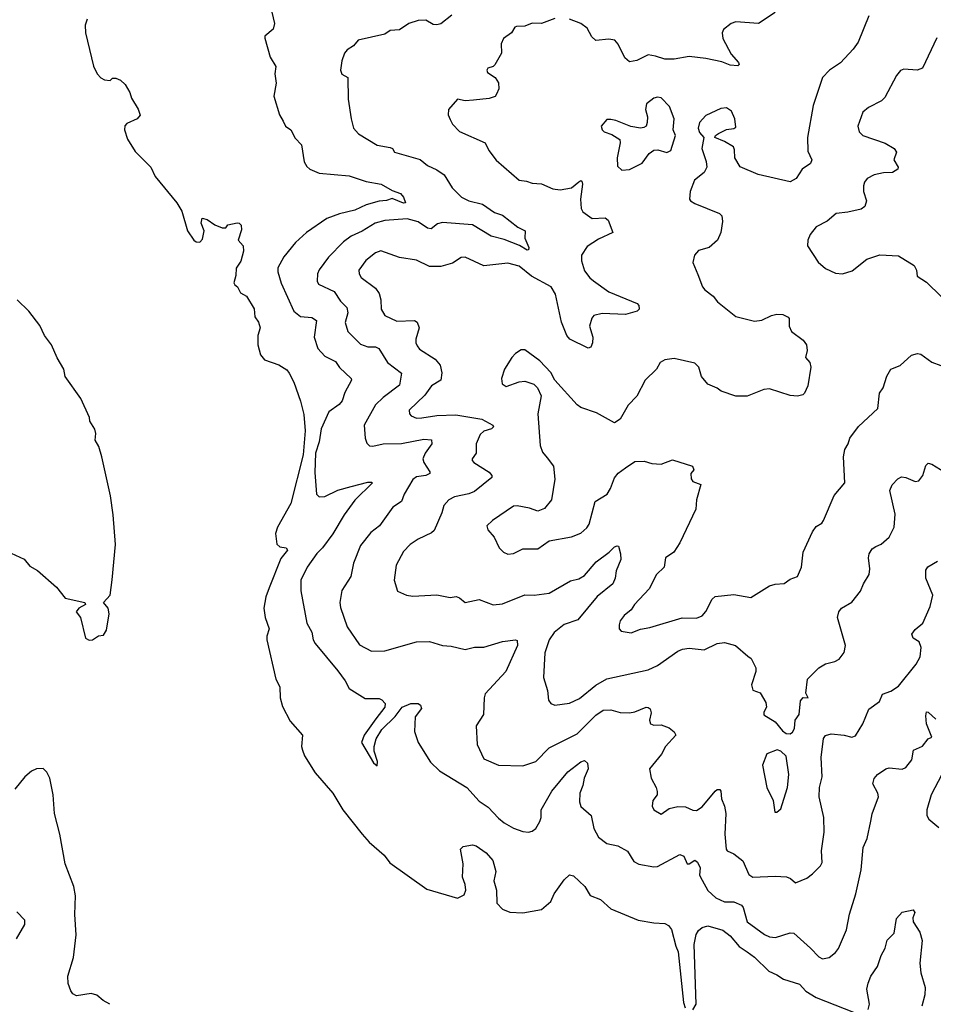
# Model space of a CAD drawing. Extents: x 2133489 to 2292442, y 756223 to 916462.
# Tile 192 of 256: x 2220211 to 2225102, y 820754 to 826025. Entities that reach past the tile are written whole.
import ezdxf

# ---------------------------------------------------------------- set-up
doc = ezdxf.new("R2010")
doc.units = 0

msp = doc.modelspace()

# ---------------------------------------------------------------- linework, layer by layer
at = {"layer": '0CON20XD'}
for points in [[(2221554.3, 826095), (2221575.5, 826005), (2221567.5, 825975), (2221524.1, 825935.9), (2221523.6, 825926.4), (2221551.9, 825825), (2221582.2, 825775), (2221576.2, 825735), (2221584.5, 825685), (2221571.5, 825615), (2221601.4, 825515), (2221622.1, 825482.1), (2221633.8, 825455), (2221663.3, 825435), (2221685, 825390), (2221720, 825355), (2221734.5, 825264.5), (2221748.7, 825238.7), (2221764.5, 825224.5), (2221815, 825204.3), (2221975, 825189.6), (2222065, 825159.7), (2222146.7, 825145), (2222205, 825110), (2222248.8, 825095), (2222266, 825075), (2222276.2, 825045), (2222265, 825043.1), (2222205, 825067.1), (2222175, 825057.3), (2222135, 825054.2), (2222065, 825033.8), (2222005, 825005.2), (2221923.4, 824986.6), (2221855, 824961.2), (2221746.9, 824885), (2221687.4, 824832.6), (2221625, 824755.8), (2221593.8, 824696.2), (2221592.7, 824675), (2221610.5, 824615), (2221677.8, 824465), (2221715, 824436.5), (2221775, 824430), (2221800, 824415), (2221787.3, 824325), (2221806.7, 824265), (2221844.7, 824224.7), (2221901.9, 824195), (2221923.7, 824163.7), (2221986, 824105), (2221987.5, 824095), (2221951.5, 824028.5), (2221937.3, 823985), (2221921.5, 823965), (2221866.1, 823925), (2221825.2, 823835), (2221814.3, 823765), (2221793.8, 823705), (2221790.4, 823600.4), (2221800.6, 823485), (2221815, 823471.4), (2221845, 823473.1), (2221914.1, 823505.9), (2221985.4, 823525.4), (2222075, 823548.5), (2222095, 823550), (2222100, 823545), (2222005, 823453.1), (2221947.5, 823375), (2221888.1, 823271.9), (2221832.8, 823197.2), (2221801.9, 823168.1), (2221750.5, 823095), (2221716.2, 823025), (2221716.9, 822966.9), (2221748.8, 822795), (2221775, 822746), (2221782.5, 822705), (2221793.3, 822685), (2221915, 822540), (2221954.2, 822485), (2221975, 822444), (2222061.2, 822391.2), (2222135, 822390.8), (2222150, 822385), (2222166.7, 822365), (2222166, 822345), (2222118.3, 822281.7), (2222054.4, 822195), (2222041.2, 822155), (2222105, 822047.5), (2222125, 822030), (2222126.2, 822053.8), (2222109.5, 822109.5), (2222108.1, 822135), (2222119.4, 822175), (2222149.5, 822225), (2222221.9, 822295), (2222258, 822345), (2222305, 822364), (2222343.9, 822363.9), (2222357.5, 822355), (2222361.7, 822338.3), (2222327.4, 822292.6), (2222324.4, 822215), (2222344.3, 822155), (2222409.8, 822049.8), (2222458.6, 822005), (2222604.7, 821914.7), (2222671.5, 821841.5), (2222719.5, 821809.5), (2222775, 821750), (2222805, 821726.5), (2222855, 821696.4), (2222905, 821678.9), (2222934.3, 821675.7), (2222955, 821680.8), (2222975, 821696), (2222996.4, 821733.6), (2223003.1, 821755), (2223003.1, 821795), (2223060, 821895), (2223145, 821998.2), (2223215, 822052.2), (2223235, 822059.2), (2223250, 822045), (2223253.6, 822015), (2223232.3, 821965), (2223225.4, 821925), (2223210, 821885), (2223207.8, 821837.8), (2223215, 821813.8), (2223271.2, 821765), (2223284.4, 821695), (2223308.8, 821648.8), (2223355, 821615.5), (2223413.2, 821603.2), (2223465, 821573.8), (2223498.7, 821518.7), (2223525, 821504.5), (2223605, 821490), (2223625, 821491.5), (2223745, 821555.8), (2223766.5, 821546.5), (2223785, 821506.7), (2223795, 821506.2), (2223825, 821526), (2223838.8, 821515), (2223853.8, 821485), (2223850.4, 821445), (2223865, 821419.5), (2223895, 821364.4), (2223938, 821325), (2223985, 821302.9), (2224035, 821302), (2224075, 821284.5), (2224085, 821272), (2224106.2, 821195), (2224197.8, 821127.8), (2224225, 821116.1), (2224257.2, 821112.8), (2224335, 821137.8), (2224355, 821135.6), (2224445.3, 821055.3), (2224488.3, 821008.3), (2224508.3, 820998.3), (2224545, 821004), (2224578.7, 821031.3), (2224595, 821053.8), (2224637.2, 821152.8), (2224653.4, 821236.6), (2224688.1, 821345), (2224716.4, 821473.6), (2224725.7, 821594.3), (2224747.9, 821642.1), (2224767.8, 821735), (2224775.5, 821774.5), (2224808.6, 821865), (2224805.7, 821885), (2224778.1, 821935), (2224785, 821963.3), (2224803.8, 821985), (2224847.5, 822015), (2224865, 822020), (2224935, 822013.8), (2224955, 822022), (2224987.6, 822062.4), (2224996.2, 822115), (2225045, 822135.6), (2225075, 822176), (2225093.3, 822185), (2225066, 822255), (2225061.2, 822298.8), (2225065, 822320), (2225075, 822317.5), (2225115, 822280)], [(2220571.4, 826028.6), (2220561.1, 825995), (2220562.9, 825955), (2220605.9, 825775.9), (2220626.2, 825735), (2220645, 825713.3), (2220665, 825702.5), (2220695, 825700), (2220708.3, 825711.7), (2220725, 825712.5), (2220750.7, 825700.7), (2220775, 825677.5), (2220800, 825635), (2220810, 825605), (2220845.9, 825545.9), (2220856.2, 825513.8), (2220840, 825495), (2220785, 825470), (2220774, 825456), (2220772, 825435), (2220788.1, 825385), (2220829.5, 825319.5), (2220912.9, 825235), (2220936.4, 825186.4), (2221052.9, 825045), (2221079.7, 824999.7), (2221110, 824895), (2221144, 824845), (2221155.9, 824835.9), (2221175, 824834), (2221190.5, 824849.5), (2221198.8, 824895), (2221183.3, 824935), (2221187.5, 824962.5), (2221215, 824955.7), (2221256.4, 824926.4), (2221295, 824911.2), (2221315, 824910), (2221325, 824926.2), (2221375, 824936.7), (2221386.1, 824936.1), (2221396.7, 824925), (2221399.3, 824900.7), (2221380, 824845), (2221406.7, 824815), (2221408.8, 824785), (2221395, 824732.5), (2221370, 824695), (2221368.8, 824655), (2221357, 824617), (2221362.5, 824605), (2221377.5, 824595), (2221393.6, 824563.6), (2221426, 824545), (2221466.4, 824476.4), (2221469.2, 824435), (2221489.2, 824405), (2221498, 824375), (2221486.2, 824335), (2221486.2, 824285), (2221500.3, 824230.3), (2221521.2, 824205), (2221598.3, 824178.3), (2221640.3, 824150.3), (2221653.2, 824133.2), (2221679.2, 824085), (2221715, 823982.5), (2221731.3, 823911.3), (2221739.4, 823825), (2221728.5, 823695), (2221663.4, 823435), (2221591, 823309), (2221580.2, 823275), (2221587.8, 823217.8), (2221603.6, 823203.6), (2221637, 823197), (2221644, 823185), (2221609.2, 823140.8), (2221546.2, 822983.8), (2221529.1, 822935), (2221517.7, 822875), (2221525.5, 822825), (2221547.1, 822765), (2221534.5, 822725), (2221534.5, 822705.5), (2221582.2, 822495), (2221603, 822453), (2221604.6, 822395), (2221618.8, 822348.8), (2221659.4, 822269.4), (2221725.6, 822195.6), (2221720, 822135), (2221725, 822114), (2221735.4, 822085), (2221792.7, 821992.7), (2221887.9, 821885), (2221941.5, 821795), (2222045.2, 821665.2), (2222082.7, 821622.7), (2222162.2, 821552.2), (2222192.3, 821512.3)], [(2222525, 826049.4), (2222465, 826003.3), (2222445, 825996.7), (2222425, 826000), (2222385, 826022.5), (2222345, 826020.6), (2222294.6, 826005.4), (2222245, 825971.4), (2222195, 825967.1), (2222165, 825947.5), (2222023.3, 825915), (2221998.8, 825885), (2221965, 825864), (2221949.2, 825845), (2221935.7, 825805), (2221929.2, 825755), (2221935, 825733.3), (2221967.5, 825715), (2221969.5, 825599.5), (2221986, 825495), (2221998.8, 825445), (2222025, 825413.8), (2222125, 825352.5), (2222195, 825341.2), (2222206.7, 825335), (2222217.5, 825315), (2222355, 825277.1), (2222395, 825243.8), (2222445, 825221.2), (2222482.9, 825195), (2222527.1, 825125), (2222575.6, 825075), (2222614.8, 825054.8), (2222688.3, 825038.3), (2222752.1, 824992.1), (2222795, 824979.4), (2222878, 824915), (2222916.7, 824895), (2222916, 824855), (2222935.8, 824805), (2222935, 824792.5), (2222928, 824792), (2222886.3, 824816.3), (2222805, 824847.8), (2222735, 824865.4), (2222635, 824926.4), (2222475, 824940.2), (2222447.1, 824932.9), (2222413.9, 824906.1), (2222395, 824909.6), (2222345, 824943.3), (2222285, 824959.8), (2222165, 824949.3), (2222113.6, 824936.4), (2222045, 824892.3), (2221985, 824865.5), (2221943.7, 824836.3), (2221865, 824753.1), (2221813.5, 824686.5), (2221804.6, 824665.4), (2221802.7, 824625), (2221809.8, 824609.8), (2221895, 824569.5), (2221929.1, 824519.1), (2221962.9, 824485), (2221968.2, 824455), (2221953.2, 824403.2), (2221967.8, 824355), (2222035, 824288.2), (2222075, 824274.5), (2222115, 824272.9), (2222134.3, 824265), (2222180.5, 824190.5), (2222255, 824132), (2222245, 824069.4), (2222157.5, 824002.5), (2222116.5, 823963.5), (2222055.5, 823855), (2222060, 823785), (2222068.9, 823758.9), (2222084.4, 823744.4), (2222102.2, 823742.2), (2222156, 823754), (2222255, 823756.5), (2222375, 823779.6), (2222415, 823775.8), (2222417.5, 823755), (2222380.9, 823705), (2222370, 823675), (2222374.6, 823655), (2222407.1, 823605), (2222407.5, 823595), (2222385.3, 823584.7), (2222335, 823577.7), (2222315, 823564.3), (2222270, 823485), (2222254.2, 823445), (2222208, 823415), (2222136.7, 823315), (2222090.7, 823279.3), (2222035, 823210.8), (2221997.5, 823115), (2221983.1, 823045), (2221935, 822970), (2221925.5, 822905), (2221927.6, 822877.6), (2221964.4, 822775), (2222029.4, 822679.4), (2222095, 822644.4), (2222165, 822646.4), (2222334.5, 822695.5), (2222405, 822696.9), (2222474.5, 822674.5), (2222521.3, 822671.3), (2222595, 822653.3), (2222645, 822666.7), (2222695, 822666.5), (2222795, 822695.6), (2222865, 822705.8), (2222875, 822702.5), (2222875.5, 822674.5), (2222814, 822536), (2222703, 822417), (2222697.1, 822395), (2222693.3, 822305), (2222654.3, 822245), (2222660.6, 822145), (2222695, 822068), (2222775, 822034.2), (2222905, 822030), (2222975, 822054.4), (2223045, 822126.7), (2223195, 822202.1), (2223295, 822301.5), (2223335, 822328.2), (2223375, 822331.5), (2223425, 822315.5), (2223475.9, 822314.1), (2223505, 822319.6), (2223565, 822345.6), (2223575, 822344), (2223585.7, 822335.7), (2223590.8, 822315), (2223582, 822275), (2223587.5, 822255), (2223605, 822248.8), (2223645, 822250.8), (2223687.5, 822235), (2223715, 822212.5), (2223723.8, 822195), (2223668.6, 822135), (2223646.9, 822093.1), (2223582, 822015), (2223590.8, 821965), (2223619.2, 821915), (2223624.2, 821894.2), (2223623.8, 821875), (2223601.2, 821845), (2223597.5, 821815), (2223606.2, 821795), (2223645, 821772.5), (2223688.3, 821801.7), (2223735, 821814), (2223775, 821811.9), (2223815, 821793.1), (2223835, 821790.9), (2223865, 821811.3), (2223935, 821894.5), (2223945, 821903.3), (2223958.8, 821905), (2223965.4, 821895.4), (2223967.7, 821855), (2223984.2, 821815), (2223991.4, 821775), (2223985.4, 821665), (2223993.1, 821585), (2223999.2, 821575), (2224035, 821559.2), (2224083, 821523), (2224115, 821448.9), (2224135, 821434.6), (2224255, 821440.6), (2224315.8, 821435.8), (2224337.3, 821427.3), (2224365, 821403.8), (2224425, 821429.2), (2224455, 821452), (2224498, 821495), (2224506.6, 821513.4), (2224503.1, 821575), (2224518, 821675), (2224516.4, 821755), (2224491.1, 821865), (2224491.9, 821915), (2224507.9, 821972.1), (2224500.9, 822075), (2224513.3, 822176.7), (2224525, 822193.1), (2224555, 822202.9), (2224625, 822195.6), (2224665, 822184.3), (2224685, 822190.8), (2224724.4, 822255), (2224756.2, 822335), (2224814, 822375), (2224830, 822415), (2224875, 822430), (2224915, 822457.5), (2225010.6, 822575), (2225031.1, 822615), (2225037.5, 822665), (2225025.8, 822695), (2224993.9, 822713.9), (2224986.9, 822735), (2225005, 822761.4), (2225046.7, 822795), (2225085, 822883.8), (2225099.1, 822945), (2225061.8, 823035), (2225062.3, 823077.7), (2225073.1, 823096.9), (2225123.6, 823126.4)], [(2223075, 826030.9), (2223005, 826005.3), (2222955, 826006.8), (2222915, 825990), (2222870.7, 825989.3), (2222862.3, 825985), (2222844.2, 825955), (2222801.2, 825925), (2222788, 825895), (2222790, 825845), (2222755, 825783.8), (2222745, 825774.2), (2222716.7, 825765), (2222711.4, 825755), (2222715, 825742.5), (2222756.2, 825715), (2222775, 825687.5), (2222776, 825655), (2222763.6, 825626.4), (2222756.1, 825613.9), (2222725, 825603.3), (2222640, 825595), (2222595, 825591.2), (2222555, 825600), (2222506.2, 825545), (2222504, 825516), (2222515, 825490), (2222528, 825465), (2222565, 825426), (2222703.8, 825365), (2222722.5, 825325), (2222762.6, 825272.6), (2222885, 825165.7), (2222925, 825161.4), (2222955, 825150), (2223005, 825145.8), (2223065, 825120), (2223105, 825114.4), (2223165, 825125.7), (2223205, 825157.5), (2223215, 825163.8), (2223220.7, 825160.7), (2223224.2, 825144.2), (2223213.1, 825065), (2223217.5, 825015), (2223225.7, 824995.7), (2223275, 824961.5), (2223345, 824964.2), (2223362.1, 824952.1), (2223386.7, 824885), (2223310.2, 824849.8), (2223249.8, 824810.2), (2223218.5, 824765), (2223218.5, 824735), (2223235, 824681.2), (2223263, 824643), (2223283.3, 824626.7), (2223365, 824568.9), (2223516.7, 824505), (2223526.2, 824495), (2223526.7, 824475), (2223515.9, 824464.1), (2223453.6, 824446.4), (2223328.6, 824451.4), (2223285, 824441.4), (2223273.4, 824426.6), (2223261.4, 824385), (2223280, 824325), (2223278, 824295), (2223268.6, 824271.4), (2223255, 824266.2), (2223156.2, 824315), (2223139.4, 824335), (2223111.1, 824405), (2223078.9, 824555), (2223055.4, 824595), (2222951.3, 824651.3), (2222885, 824705.6), (2222825, 824721.2), (2222695, 824707.2), (2222595, 824754.3), (2222575, 824751.4), (2222528.6, 824721.4)], [(2224756, 826045), (2224700, 825905), (2224673.5, 825866.5), (2224605, 825794.2), (2224546.2, 825755), (2224508.8, 825715), (2224458.6, 825565), (2224428.6, 825395), (2224430.7, 825320.7), (2224452, 825275), (2224444, 825255), (2224400, 825225), (2224368, 825175), (2224335, 825156.9), (2224165, 825196.7), (2224067.6, 825237.6), (2224039.2, 825285), (2224038.3, 825328.3), (2224032, 825345), (2223985, 825373.3), (2223932.5, 825395), (2223936.2, 825405), (2223951.2, 825415), (2223995, 825436.5), (2224035, 825441.9), (2224045, 825450), (2224040, 825495), (2224022.5, 825535), (2223995, 825552.9), (2223965, 825549.2), (2223885, 825512.9), (2223851.1, 825475), (2223843.1, 825445), (2223851.1, 825421.1), (2223873.3, 825395), (2223862, 825335), (2223886.2, 825265), (2223888.8, 825235), (2223875, 825206.7), (2223823.9, 825166.1), (2223800, 825105), (2223797.5, 825065), (2223802.5, 825055), (2223825, 825041.2), (2223957.6, 824987.6), (2223970, 824975), (2223974, 824945), (2223964, 824885), (2223946.2, 824845), (2223902.5, 824805), (2223845, 824790), (2223824.2, 824765), (2223814, 824725), (2223841.4, 824661.4), (2223865.8, 824595.8), (2223878.8, 824578.8), (2223924.3, 824544.3), (2223946.7, 824515), (2224045, 824436), (2224145, 824410.8), (2224184.1, 824415.9), (2224235, 824442), (2224265, 824448), (2224296.1, 824446.1), (2224325, 824432.5), (2224330, 824425), (2224330, 824385), (2224342.5, 824355), (2224405, 824310), (2224422.5, 824285), (2224426.2, 824255), (2224417, 824217), (2224440.7, 824190.7), (2224446.2, 824165), (2224430, 824065), (2224412.5, 824025), (2224403.6, 824016.4), (2224375, 824010), (2224335, 824013.3), (2224225, 824048.8), (2224195, 824046.2), (2224105, 824010), (2224045, 824010), (2223966.1, 824036.1), (2223945, 824053.3), (2223895, 824073.8), (2223861.2, 824115), (2223846, 824165), (2223825, 824186), (2223715, 824210.8), (2223665, 824204.2), (2223640.3, 824189.7), (2223620, 824155), (2223560, 824095), (2223515, 824010), (2223468.3, 823961.7), (2223425, 823886.7), (2223395, 823866.7), (2223299.8, 823919.8), (2223215, 823949.2), (2223195, 823964), (2223075.7, 824095.7), (2223055, 824136.2), (2222995, 824198), (2222915, 824257.5), (2222895, 824257.5), (2222865, 824237.5), (2222845, 824217.5), (2222805.7, 824154.3), (2222791.2, 824105), (2222793.8, 824075), (2222815, 824061.2), (2222884.4, 824085.6), (2222915, 824089.2), (2222964.2, 824074.2), (2222983.8, 824055), (2223002.3, 824012.3), (2222985.6, 823915), (2222997.5, 823745), (2223010.7, 823710.7), (2223035, 823680), (2223069.2, 823635), (2223075.6, 823565), (2223057.5, 823455), (2223021.2, 823408.8), (2222985, 823394.2), (2222940.5, 823410.5), (2222875, 823422.5), (2222855, 823420), (2222742, 823345), (2222712.5, 823315), (2222718, 823295), (2222750.8, 823255), (2222777.6, 823197.6), (2222801.2, 823175), (2222825, 823164.4), (2222855, 823167.8), (2222905, 823193.1), (2222985, 823192.5), (2223045, 823235.8), (2223165.9, 823255.9), (2223215, 823277.1), (2223247.1, 823305), (2223260, 823325), (2223291.1, 823445), (2223355.6, 823485), (2223374.6, 823515.4), (2223395, 823572), (2223415, 823597.5), (2223454.5, 823625.5), (2223505, 823660), (2223555, 823661.9), (2223595, 823650), (2223645, 823645.6), (2223705, 823668.8), (2223812.5, 823635), (2223820, 823615), (2223803.8, 823595), (2223805, 823567.5), (2223815, 823553.8), (2223857, 823537), (2223833.8, 823455), (2223831.2, 823405), (2223745.8, 823224.2), (2223713.1, 823175), (2223667.5, 823145), (2223661.2, 823095), (2223620.5, 823055), (2223581.7, 822978.3), (2223501.9, 822895), (2223485, 822866.2), (2223446.2, 822835), (2223425, 822807.5), (2223420, 822785), (2223420, 822765), (2223431.2, 822751.2), (2223485, 822742.5), (2223535, 822762.5), (2223585, 822770.8), (2223757.3, 822822.7)], [(2224255.8, 826064.2), (2224165.5, 826004.5), (2224045, 826012.7), (2224020, 826005), (2223978, 825972), (2223971.5, 825955), (2223975.5, 825925), (2224020.4, 825840.4), (2224060, 825795), (2224062.5, 825785), (2224055, 825777.5), (2224015, 825780.8), (2223969.7, 825799.7), (2223885, 825816.9), (2223795, 825828.1), (2223715, 825814.4), (2223665, 825814.4), (2223615, 825830.6), (2223575, 825836), (2223515, 825806.2), (2223475, 825800), (2223450.3, 825820.3), (2223415, 825893.3), (2223397.5, 825915), (2223365, 825920.8), (2223295, 825914.2), (2223273.7, 825933.7), (2223248.8, 825978.8), (2223215, 826004.4), (2223155, 826027.5)], [(2225121.7, 825928.3), (2225045, 825766), (2225015, 825755.6), (2224945, 825760.8), (2224927, 825753), (2224905, 825726.2), (2224842, 825608), (2224825, 825591.4), (2224755, 825554.3), (2224725, 825530.8), (2224697.1, 825455), (2224704.3, 825424.3), (2224725.5, 825405.5), (2224845, 825363.3), (2224892.5, 825335), (2224905.8, 825315), (2224890, 825275), (2224913.3, 825235), (2224912.5, 825225), (2224883.8, 825206.2), (2224835, 825205.6), (2224785, 825194.4), (2224748.6, 825175), (2224733.1, 825155), (2224728.9, 825135), (2224728.9, 825105), (2224744.4, 825055), (2224736, 825025), (2224715, 825010), (2224645, 824994.3), (2224582.1, 824987.9), (2224533, 824947), (2224475, 824915.7), (2224442, 824875), (2224430, 824845), (2224429.2, 824815), (2224485, 824727.1), (2224525, 824692.9), (2224578.6, 824668.6), (2224615, 824664.5), (2224668.5, 824681.5), (2224746.6, 824743.4), (2224815, 824765.8), (2224915, 824761.2), (2224999.1, 824709.1), (2225012, 824685), (2225015, 824652.5), (2225065, 824620), (2225143.7, 824543.7)], [(2223435, 825220), (2223475, 825223.5), (2223543.3, 825256.7), (2223581.7, 825308.3), (2223605, 825326.2), (2223627.7, 825327.7), (2223675, 825313.3), (2223696.7, 825325), (2223722.5, 825405), (2223710, 825435), (2223714.3, 825495), (2223690.2, 825560.2), (2223645, 825607.1), (2223625, 825610.6), (2223605, 825605.6), (2223566.9, 825575), (2223561.4, 825545), (2223572, 825505), (2223570, 825475), (2223564.2, 825455.8), (2223552.5, 825447.5), (2223535, 825444.2), (2223483.2, 825453.2), (2223402.5, 825485), (2223375, 825490), (2223355, 825490), (2223323.3, 825455), (2223328.8, 825435), (2223340, 825425), (2223380.3, 825410.3), (2223423.8, 825383.8), (2223426, 825365), (2223410, 825285), (2223411.7, 825241.7), (2223435, 825220)], [(2222528.6, 824721.4), (2222465, 824704.4), (2222405, 824703.1), (2222335, 824738.1), (2222245, 824752.7), (2222145, 824787.5), (2222115, 824776.5), (2222063.5, 824736.5), (2222027.1, 824685), (2222028.1, 824665), (2222038.6, 824645), (2222115, 824587.8), (2222135, 824558.6), (2222144.6, 824525), (2222146.5, 824475), (2222165, 824441.4), (2222230.8, 824410.8), (2222324.3, 824414.3), (2222338.8, 824405), (2222349.4, 824375), (2222332.5, 824315), (2222331.5, 824295), (2222338.6, 824278.6), (2222352.1, 824262.1), (2222435, 824207.5), (2222462.2, 824175), (2222470.6, 824135), (2222465.5, 824094.5), (2222415.5, 824064.5), (2222380.5, 824015), (2222295.8, 823935), (2222297.5, 823915), (2222306.2, 823905), (2222335, 823891.5), (2222363.6, 823893.6), (2222445, 823906.2), (2222545, 823909.3), (2222685, 823885.9), (2222744.3, 823855), (2222746.9, 823845), (2222737.1, 823835), (2222695, 823822.2), (2222676.7, 823805), (2222655.6, 823755), (2222655.5, 823704.5), (2222632.5, 823675), (2222632.5, 823665), (2222642, 823655), (2222725, 823602.5), (2222738, 823585), (2222738, 823575), (2222645, 823498.5), (2222615, 823486.4), (2222538.8, 823471.2), (2222508.6, 823455), (2222481.1, 823425), (2222471.4, 823385), (2222429.4, 823290.6), (2222415, 823278.1), (2222344.2, 823245), (2222301.2, 823215), (2222265, 823178.8), (2222225.8, 823105), (2222215.8, 823025), (2222233.8, 822965), (2222282.5, 822945), (2222315, 822938.6), (2222444.3, 822945.7), (2222515, 822931.4), (2222547, 822937), (2222565, 822930.8), (2222595, 822906), (2222670.5, 822920.5), (2222745, 822892.2), (2222795, 822898.5), (2222915, 822946.5), (2222965, 822943.8), (2223045, 822955.4), (2223159.2, 823020.8), (2223205, 823032.5), (2223235, 823048.9), (2223297.9, 823122.1), (2223367.5, 823175), (2223395, 823203.8), (2223408.8, 823208.8), (2223415.9, 823205.9), (2223427.5, 823165), (2223428.6, 823135), (2223404.6, 823075.4), (2223398.6, 823035), (2223386.7, 823005), (2223301.8, 822938.2), (2223198.4, 822811.6), (2223125, 822787.5), (2223072.3, 822745), (2223046.2, 822705), (2223022.2, 822635), (2223014.6, 822504.6), (2223037.5, 822435), (2223041.9, 822381.9), (2223053.8, 822365), (2223075, 822355.7), (2223155, 822366.9), (2223208.3, 822391.7), (2223295, 822462.7), (2223355, 822497.3), (2223576.2, 822545), (2223625, 822567.8), (2223734.7, 822645.3), (2223760, 822655), (2223795, 822660), (2223875, 822651.8), (2223945, 822685.6), (2223985, 822691.4), (2224043.3, 822675), (2224108.3, 822618.3), (2224127.5, 822605), (2224152, 822555), (2224152, 822535), (2224128, 822465), (2224136.2, 822436.2), (2224175, 822422.5), (2224205, 822370), (2224208.8, 822345), (2224195, 822317.5), (2224195, 822303.3), (2224255.8, 822265.8), (2224295, 822218.8), (2224314.3, 822204.3), (2224335, 822202), (2224349.1, 822210.9), (2224359.2, 822230.8), (2224362, 822275), (2224384.5, 822305.5), (2224391.1, 822378.9), (2224405, 822396.7), (2224432.5, 822395), (2224419.3, 822419.3), (2224428, 822495), (2224490, 822555), (2224525, 822576), (2224575, 822588.8), (2224598.8, 822601.2), (2224625, 822637.5), (2224632.5, 822675), (2224588.8, 822825), (2224596, 822855), (2224610, 822875), (2224665, 822906.2), (2224712, 822965), (2224727.5, 823005), (2224758, 823055), (2224762.5, 823085), (2224754.6, 823144.6), (2224758.5, 823165), (2224775, 823192.9), (2224793.8, 823205), (2224823, 823217), (2224865, 823254.4), (2224891.7, 823308.3), (2224898.5, 823378.5), (2224869.4, 823505), (2224882, 823535), (2224912.3, 823567.7), (2224932.3, 823577.7), (2224955, 823574.2), (2225005, 823552.5), (2225024.2, 823555.8), (2225045.6, 823584.4), (2225061.7, 823638.3), (2225075, 823651.2), (2225095, 823646.2), (2225162.9, 823602.9)], [(2220165, 823170), (2220235, 823136.7), (2220265, 823100), (2220306.4, 823076.4), (2220407.7, 822987.7), (2220455, 822928.8), (2220560, 822905), (2220562.5, 822895), (2220527.5, 822875), (2220512.5, 822855), (2220536.7, 822825), (2220562.5, 822715), (2220583, 822703), (2220600, 822705), (2220633.6, 822726.4), (2220660, 822730), (2220675, 822757.5), (2220690, 822845), (2220683.8, 822875), (2220660, 822905), (2220695.5, 822944.5), (2220705.8, 823025.8), (2220724.5, 823215), (2220711.9, 823375), (2220696.6, 823476.6), (2220650, 823685), (2220635, 823740), (2220615.8, 823775), (2220619.2, 823809.2), (2220613.9, 823833.9), (2220586.2, 823875), (2220584, 823895), (2220537.9, 823997.9), (2220454.3, 824114.3), (2220447.5, 824155), (2220412, 824215), (2220380.8, 824285), (2220344.3, 824334.3), (2220318.7, 824388.7), (2220260.8, 824465), (2220198, 824525)], [(2223757.3, 822822.7), (2223835, 822820.9), (2223865, 822833.5), (2223885, 822857.1), (2223917.7, 822922.3), (2223935, 822936.7), (2224035, 822947.7), (2224125, 822931.9), (2224225.3, 822994.7), (2224255, 823003.8), (2224303.4, 823006.6), (2224335, 823030), (2224375, 823043.8), (2224397.1, 823095), (2224406.2, 823175), (2224455, 823283.3), (2224475, 823312.5), (2224505, 823330), (2224515, 823343.3), (2224571.7, 823478.3), (2224628, 823545), (2224621.1, 823685), (2224628, 823725), (2224645.8, 823755), (2224654.4, 823785.6), (2224702, 823848), (2224805.5, 823944.5), (2224814.5, 824025), (2224833.3, 824055), (2224853.1, 824116.9), (2224874.2, 824155), (2224925, 824173.8), (2224985, 824228.8), (2225017.7, 824237.7), (2225035, 824233.8), (2225095, 824192), (2225143.2, 824173.2)], [(2224253, 821783), (2224265, 821783.3), (2224285, 821800), (2224293.6, 821823.6), (2224321.1, 821915), (2224328.5, 821985), (2224315, 822082.5), (2224285, 822110), (2224265.8, 822115.8), (2224210, 822095), (2224187.5, 822035), (2224210, 821915), (2224244, 821845), (2224253, 821783)], [(2220694.2, 820754.2), (2220657.5, 820775), (2220623.6, 820803.6), (2220593, 820813), (2220515, 820798.8), (2220495, 820811.2), (2220485, 820826.7), (2220470, 820865), (2220469.2, 820905), (2220499.2, 821005), (2220513.9, 821126.1), (2220505.8, 821235), (2220509.4, 821335), (2220501.4, 821385), (2220455, 821506.7), (2220426.1, 821665), (2220397.1, 821775), (2220391.1, 821875), (2220371.5, 821965), (2220356.5, 821996.5), (2220336.1, 822016.1), (2220301.2, 822015), (2220275, 822001.5), (2220238.8, 821971.2), (2220184.3, 821905.7)], [(2225147.5, 821985), (2225091.1, 821875), (2225066.8, 821795), (2225067.3, 821765), (2225078.1, 821745), (2225130.8, 821700.8)], [(2222192.3, 821512.3), (2222391.1, 821371.1), (2222555, 821323.1), (2222590, 821340), (2222599.1, 821365), (2222596, 821396), (2222581.1, 821435), (2222585.6, 821505.6), (2222570, 821585), (2222585, 821598.8), (2222635, 821607.5), (2222655, 821602), (2222708, 821565), (2222744.2, 821524.2), (2222760.6, 821465), (2222749.4, 821415), (2222764.4, 821365), (2222766.1, 821296.1), (2222795, 821262.9), (2222835, 821247.1), (2222905, 821244), (2223005, 821262.5), (2223054.2, 821305), (2223073.1, 821345), (2223125, 821420), (2223155, 821446.7), (2223175, 821442.5), (2223235.6, 821385.6), (2223265, 821337.5), (2223320, 821315), (2223375, 821266), (2223522.5, 821205), (2223605, 821190), (2223665, 821186.2), (2223685, 821176.7), (2223701.2, 821155), (2223722.9, 821065), (2223735.7, 821035.7), (2223764.8, 820764.8), (2223773.4, 820735)], [(2220193.3, 821105), (2220237.7, 821182.3), (2220238.8, 821205), (2220195, 821248.8)], [(2224754, 820726), (2224760, 820755), (2224745.8, 820835), (2224752.7, 820867.3), (2224766.7, 820905), (2224804, 820956), (2224822.9, 821015), (2224844.3, 821055), (2224855, 821097.5), (2224892, 821135), (2224905.8, 821214.2), (2224935, 821246.7), (2224995, 821260), (2225002.5, 821245), (2224992, 821218), (2224994.2, 821195), (2225030.7, 821140.7), (2225042.5, 821095), (2225029.3, 820975), (2225035, 820922), (2225058.2, 820845), (2225056.5, 820805), (2225041.3, 820745)], [(2223815.3, 820724.7), (2223832.9, 820755), (2223822.5, 821075), (2223832.3, 821127.7), (2223845, 821150), (2223865, 821165.8), (2223895, 821174), (2223975, 821152), (2224015, 821120), (2224063.1, 821063.1), (2224105.3, 821035.3), (2224145, 821006.1), (2224221.6, 820931.6), (2224265, 820912.9), (2224299.5, 820889.5), (2224385, 820861.8), (2224420, 820825), (2224475, 820790), (2224675, 820713.1)]]:
    msp.add_lwpolyline(points, dxfattribs=at)

doc.saveas('drawing.dxf')
